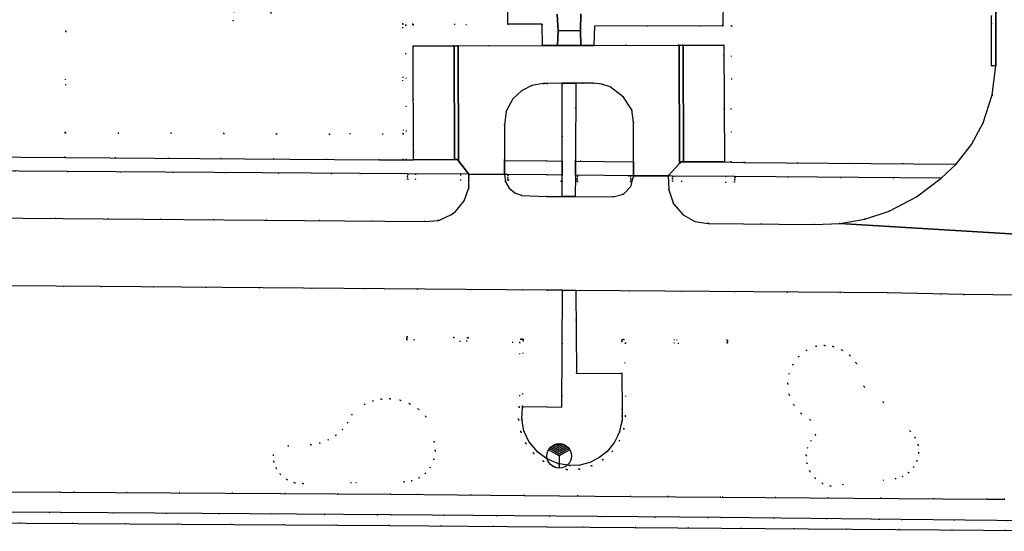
# Model space of a CAD drawing. Header units: metres. Extents: x 174791 to 179073, y 406431 to 409043.
# Tile 16 of 256: x 175436 to 175556, y 407400 to 407463. Entities that reach past the tile are written whole.
import ezdxf

# ---------------------------------------------------------------- set-up
doc = ezdxf.new("R2010")
doc.units = ezdxf.units.M
doc.linetypes.add('DOT', pattern=[6.35, 0, -6.35])
doc.layers.get('0').update_dxf_attribs({"color": 254})
for name, color, linetype in [('panden', 254, 'Continuous'), ('scheiding_hek', 254, 'Continuous'), ('straatmeubilair_monument', 254, 'Continuous'), ('terreindeelbegroeid', 254, 'DOT'), ('terreindeelonbegroeid', 254, 'DOT'), ('wegdeel_fietspad', 254, 'Continuous'), ('wegdeel_molgoot', 254, 'Continuous'), ('wegdeel_parkeervlak', 254, 'Continuous'), ('wegdeel_rijbaan', 254, 'Continuous'), ('wegdeel_voetpad', 254, 'Continuous'), ('wegdeel_voetpad_op_trap', 254, 'Continuous')]:
    doc.layers.add(name, color=color, linetype=linetype)

# ---------------------------------------------------------------- blocks, each defined once
blk = doc.blocks.new('078')
at = {"color": 0, "linetype": 'Continuous'}
for p, q in [((0, 0.92), (-0.71, 1.32)), ((0, 1.15), (-0.48, 1.42)), ((0, 1.37), (-0.2, 1.49)), ((0.2, 1.49), (0, 1.37)), ((0.48, 1.42), (0, 1.15)), ((0.7, 1.33), (0, 0.92)), ((0, 0), (-1.3, 0.75)), ((0, 0.22), (-1.19, 0.91)), ((0.01, 0.45), (-1.06, 1.06)), ((-0.01, 0.68), (-0.9, 1.2)), ((0.9, 1.2), (-0.01, 0.68)), ((1.19, 0.91), (0, 0.22)), ((1.3, 0.75), (0, 0)), ((0, 0), (0, -1.5)), ((1.06, 1.07), (0.01, 0.45))]:
    blk.add_line(p, q, dxfattribs=at)
blk.add_circle((0, 0), 1.5, dxfattribs=at)

msp = doc.modelspace()

# ---------------------------------------------------------------- linework, layer by layer
at = {"layer": 'panden'}
msp.add_polyline3d([(175504.138, 407463.667, 0), (175504.111, 407461.635, 0), (175501.38, 407461.577, 0), (175501.263, 407463.627, 0)], dxfattribs=at)
at = {"layer": 'scheiding_hek'}
msp.add_line((175500, 407400.999), (175569.395, 407400.455), dxfattribs=at)
msp.add_polyline3d([(175016.078, 407402.36, 0), (175066.128, 407403.213, 0), (175103.186, 407403.925, 0), (175181.089, 407403.207, 0), (175276.802, 407402.542, 0), (175398.168, 407401.671, 0), (175480.745, 407401.15, 0), (175500, 407400.999, 0)], dxfattribs=at)
at = {"layer": 'terreindeelbegroeid'}
for points in [[(175425.795, 407530.244, 0), (175440.824, 407524.708, 0), (175440.939, 407504.886, 0), (175441.183, 407461.499, 0), (175441.12, 407449.121, 0), (175441.108, 407446.111, 0), (175376.305, 407446.58, 0)], [(175495.246, 407464.421, 0), (175495.227, 407462.388, 0), (175483.641, 407462.3, 0), (175483.641, 407462.4, 0), (175482.374, 407462.401, 0), (175482.364, 407464.766, 0)], [(175466.259, 407463.753, 0), (175461.639, 407462.796, 0), (175461.747, 407463.918, 0)], [(175266.731, 407431.71, 0), (175445.414, 407430.36, 0), (175500, 407429.91, 0), (175501.9, 407429.894, 0), (175501.829, 407415.617, 0), (175500, 407415.654, 0), (175497.06, 407415.714, 0), (175497.023, 407415.716, 0), (175497.094, 407423.714, 0), (175497.095, 407423.911, 0), (175496.899, 407423.916, 0), (175490.295, 407424.07, 0), (175488.623, 407424.11, 0), (175482.881, 407424.244, 0), (175482.876, 407424.044, 0), (175482.871, 407423.844, 0), (175496.692, 407423.521, 0), (175496.622, 407415.617, 0), (175496.54, 407414.138, 0), (175496.543, 407414.091, 0), (175496.809, 407412.628, 0), (175496.823, 407412.583, 0), (175497.422, 407411.223, 0), (175497.446, 407411.183, 0), (175498.346, 407410, 0), (175498.378, 407409.966, 0), (175499.528, 407409.025, 0), (175499.568, 407409, 0), (175500.906, 407408.352, 0), (175500.95, 407408.337, 0), (175502.402, 407408.019, 0), (175502.449, 407408.014, 0), (175503.935, 407408.043, 0), (175503.982, 407408.05, 0), (175505.443, 407408.433, 0), (175505.487, 407408.45, 0), (175506.816, 407409.168, 0), (175506.855, 407409.196, 0), (175507.977, 407410.208, 0), (175508.008, 407410.244, 0), (175508.858, 407411.493, 0), (175508.88, 407411.535, 0), (175509.41, 407412.949, 0), (175509.422, 407412.995, 0), (175509.603, 407414.495, 0), (175509.604, 407414.52, 0), (175509.579, 407423.459, 0), (175522.063, 407423.416, 0), (175522.064, 407423.616, 0), (175522.065, 407423.816, 0), (175509.379, 407423.86, 0), (175509.177, 407423.859, 0), (175509.178, 407423.659, 0), (175509.189, 407419.716, 0), (175509.158, 407419.717, 0), (175503.615, 407419.767, 0), (175503.552, 407429.881, 0), (175541.64, 407429.566, 0), (175550.904, 407429.38, 0), (175565.417, 407429.205, 0)], [(175555.995, 407404.392, 0), (175553.8, 407404.39, 0), (175521.27, 407404.63, 0), (175510.263, 407404.723, 0), (175497.199, 407404.833, 0), (175480.94, 407404.97, 0), (175440.53, 407405.24, 0), (175381.795, 407405.59, 0), (175323.06, 407405.94, 0), (175283.54, 407406.21, 0), (175164.64, 407407.14, 0), (175125.57, 407407.5, 0)], [(175125.557, 407405, 0), (175164.619, 407404.64, 0), (175283.522, 407403.71, 0), (175323.044, 407403.44, 0), (175440.514, 407402.74, 0), (175480.921, 407402.47, 0), (175521.25, 407402.13, 0), (175543.32, 407401.91, 0), (175558.866, 407401.73, 0)], [(175568.928, 407400.459, 0), (175500, 407400.999, 0), (175480.745, 407401.15, 0), (175398.168, 407401.671, 0), (175276.802, 407402.542, 0), (175181.089, 407403.207, 0), (175103.186, 407403.925, 0)]]:
    msp.add_polyline3d(points, dxfattribs=at)
for points in [[(175482.374, 407462.401, 0), (175482.429, 407449.004, 0), (175473.422, 407448.967, 0), (175441.12, 407449.121, 0), (175441.183, 407461.499, 0), (175440.939, 407504.886, 0), (175452.089, 407500.853, 0), (175446.843, 407493.047, 0), (175448.332, 407474.272, 0), (175461.747, 407463.918, 0), (175461.639, 407462.796, 0), (175466.259, 407463.753, 0), (175474.639, 407464.973, 0), (175482.364, 407464.766, 0)], [(175553.607, 407465.303, 0), (175554.023, 407464.761, 0), (175554.277, 407464.127, 0), (175554.35, 407463.448, 0), (175554.357, 407462.496, 0), (175554.362, 407457.307, 0), (175554.876, 407457.289, 0), (175554.462, 407453.74, 0), (175553.359, 407450.342, 0), (175551.912, 407447.673, 0), (175550.039, 407445.283, 0), (175524.044, 407445.493, 0), (175522.519, 407445.537, 0), (175522.6, 407462.194, 0), (175521.512, 407462.191, 0), (175521.552, 407465.414, 0), (175550.939, 407465.261, 0), (175550.94, 407465.486, 0), (175550.941, 407465.711, 0), (175521.556, 407465.864, 0), (175521.56, 407466.113, 0), (175551.816, 407466.024, 0), (175552.784, 407465.843, 0)], [(175499.46, 407459.772, 0), (175489.141, 407459.74, 0), (175488.646, 407459.739, 0), (175483.638, 407459.723, 0), (175483.698, 407445.836, 0), (175482.833, 407445.835, 0), (175482.724, 407462.293, 0), (175483.641, 407462.3, 0), (175495.227, 407462.388, 0), (175499.44, 407462.374, 0)], [(175522.519, 407445.537, 0), (175521.711, 407445.56, 0), (175521.647, 407459.842, 0), (175516.655, 407459.827, 0), (175516.156, 407459.825, 0), (175505.761, 407459.792, 0), (175505.802, 407462.154, 0), (175521.512, 407462.191, 0), (175522.6, 407462.194, 0)], [(175501.88, 407445.665, 0), (175500, 407445.685, 0), (175494.806, 407445.741, 0), (175494.801, 407450.056, 0), (175495.037, 407451.76, 0), (175495.845, 407453.278, 0), (175496.88, 407454.262, 0), (175498.154, 407454.906, 0), (175499.559, 407455.157, 0), (175500, 407455.161, 0), (175501.889, 407455.177, 0)], [(175510.606, 407445.593, 0), (175503.486, 407445.668, 0), (175503.52, 407455.188, 0), (175504.352, 407455.168, 0), (175505.681, 407455.184, 0), (175506.732, 407455.058, 0), (175507.735, 407454.723, 0), (175509.384, 407453.474, 0), (175510.378, 407451.93, 0), (175510.597, 407450.427, 0)], [(175482.429, 407449.004, 0), (175482.442, 407445.834, 0), (175479.535, 407445.828, 0), (175441.108, 407446.111, 0), (175441.12, 407449.121, 0), (175473.422, 407448.967, 0)], [(175490.466, 407444.053, 0), (175490.465, 407443.988, 0), (175482.965, 407444.046, 0), (175482.963, 407443.746, 0), (175482.961, 407443.446, 0), (175490.461, 407443.388, 0), (175490.454, 407442.729, 0), (175490.451, 407442.38, 0), (175489.887, 407440.812, 0), (175488.839, 407439.518, 0), (175488.339, 407439.131, 0), (175486.793, 407438.43, 0), (175486.72, 407438.424, 0), (175485.102, 407438.288, 0), (175362.074, 407439.312, 0), (175358.666, 407439.328, 0), (175358.656, 407439.241, 0), (175351.491, 407439.284, 0), (175351.542, 407445.032, 0), (175363.942, 407444.932, 0), (175477.125, 407444.141, 0), (175482.968, 407444.103, 0)], [(175490.465, 407443.988, 0), (175490.463, 407443.688, 0), (175490.461, 407443.388, 0), (175482.961, 407443.446, 0), (175482.963, 407443.746, 0), (175482.965, 407444.046, 0)], [(175495.237, 407444.02, 0), (175495.237, 407443.95, 0), (175495.231, 407443.65, 0), (175495.225, 407443.35, 0), (175501.818, 407443.217, 0), (175501.877, 407443.218, 0), (175501.876, 407441.346, 0), (175500, 407441.356, 0), (175496.95, 407441.476, 0), (175496.095, 407441.772, 0), (175495.395, 407442.347, 0), (175494.938, 407443.131, 0), (175494.808, 407444.024, 0)], [(175501.878, 407443.961, 0), (175501.877, 407443.218, 0), (175501.818, 407443.217, 0), (175495.225, 407443.35, 0), (175495.231, 407443.65, 0), (175495.237, 407443.95, 0), (175495.237, 407444.02, 0), (175500, 407443.977, 0)], [(175510.61, 407443.871, 0), (175510.61, 407443.815, 0), (175510.274, 407442.559, 0), (175509.353, 407441.641, 0), (175508.096, 407441.31, 0), (175503.47, 407441.336, 0), (175503.479, 407443.94, 0)], [(175503.684, 407443.487, 0), (175503.684, 407443.187, 0), (175510.264, 407443.188, 0), (175510.264, 407443.488, 0), (175510.264, 407443.788, 0), (175503.684, 407443.787, 0)], [(175510.264, 407443.188, 0), (175503.684, 407443.187, 0), (175503.684, 407443.487, 0), (175503.684, 407443.787, 0), (175510.264, 407443.788, 0), (175510.264, 407443.488, 0)], [(175515.37, 407443.845, 0), (175515.37, 407443.804, 0), (175515.365, 407443.504, 0), (175515.36, 407443.204, 0), (175522.976, 407443.082, 0), (175522.981, 407443.382, 0), (175522.986, 407443.682, 0), (175522.985, 407443.781, 0), (175548.211, 407443.571, 0), (175545.201, 407441.291, 0), (175541.846, 407439.56, 0), (175538.893, 407438.582, 0), (175535.832, 407438.03, 0), (175532.724, 407437.916, 0), (175519.716, 407438.05, 0), (175518.101, 407438.307, 0), (175516.665, 407439.091, 0), (175515.493, 407440.449, 0), (175514.901, 407442.143, 0), (175514.846, 407443.849, 0)], [(175522.985, 407443.781, 0), (175522.986, 407443.682, 0), (175522.981, 407443.382, 0), (175522.976, 407443.082, 0), (175515.36, 407443.204, 0), (175515.365, 407443.504, 0), (175515.37, 407443.804, 0), (175515.37, 407443.845, 0)], [(175488.623, 407424.11, 0), (175490.295, 407424.07, 0), (175496.899, 407423.916, 0), (175497.095, 407423.911, 0), (175497.094, 407423.714, 0), (175497.023, 407415.716, 0), (175497.022, 407415.609, 0), (175497.022, 407415.6, 0), (175496.941, 407414.14, 0), (175497.199, 407412.723, 0), (175497.779, 407411.406, 0), (175498.022, 407411.145, 0), (175498.908, 407410.111, 0), (175500, 407409.298, 0), (175501.323, 407408.724, 0), (175502.743, 407408.475, 0), (175504.01, 407408.537, 0), (175505.237, 407408.858, 0), (175506.371, 407409.426, 0), (175507.364, 407410.216, 0), (175508.201, 407411.237, 0), (175508.253, 407411.301, 0), (175508.276, 407411.348, 0), (175508.72, 407412.247, 0), (175508.874, 407412.559, 0), (175508.937, 407412.826, 0), (175509.062, 407413.358, 0), (175509.196, 407413.924, 0), (175509.198, 407414.484, 0), (175509.202, 407415.289, 0), (175509.202, 407415.327, 0), (175509.158, 407419.717, 0), (175509.189, 407419.716, 0), (175509.178, 407423.659, 0), (175509.177, 407423.859, 0), (175509.379, 407423.86, 0), (175522.065, 407423.816, 0), (175522.064, 407423.616, 0), (175522.063, 407423.416, 0), (175509.579, 407423.459, 0), (175509.604, 407414.52, 0), (175509.603, 407414.495, 0), (175509.422, 407412.995, 0), (175509.41, 407412.949, 0), (175508.88, 407411.535, 0), (175508.858, 407411.493, 0), (175508.008, 407410.244, 0), (175507.977, 407410.208, 0), (175506.855, 407409.196, 0), (175506.816, 407409.168, 0), (175505.487, 407408.45, 0), (175505.443, 407408.433, 0), (175503.982, 407408.05, 0), (175503.935, 407408.043, 0), (175502.449, 407408.014, 0), (175502.402, 407408.019, 0), (175500.95, 407408.337, 0), (175500.906, 407408.352, 0), (175499.568, 407409, 0), (175499.528, 407409.025, 0), (175498.378, 407409.966, 0), (175498.346, 407410, 0), (175497.446, 407411.183, 0), (175497.422, 407411.223, 0), (175496.823, 407412.583, 0), (175496.809, 407412.628, 0), (175496.543, 407414.091, 0), (175496.54, 407414.138, 0), (175496.622, 407415.617, 0), (175496.692, 407423.521, 0), (175482.871, 407423.844, 0), (175482.876, 407424.044, 0), (175482.881, 407424.244, 0)], [(175533.683, 407406.311, 0), (175534.699, 407405.977, 0), (175542.63, 407406.888, 0), (175543.482, 407407.146, 0), (175544.237, 407407.618, 0), (175544.844, 407408.27, 0), (175545.259, 407409.057, 0), (175545.462, 407410.018, 0), (175545.38, 407410.997, 0), (175545.021, 407411.911, 0), (175544.414, 407412.684, 0), (175541.134, 407416.234, 0), (175538.784, 407418.111, 0), (175537.812, 407421.01, 0), (175537.053, 407421.908, 0), (175536.095, 407422.59, 0), (175534.998, 407423.012, 0), (175533.957, 407423.148, 0), (175532.911, 407423.05, 0), (175531.736, 407422.565, 0), (175530.791, 407421.795, 0), (175530.068, 407420.814, 0), (175529.613, 407419.683, 0), (175529.455, 407418.475, 0), (175529.641, 407417.124, 0), (175530.196, 407415.879, 0), (175531.076, 407414.838, 0), (175532.211, 407414.083, 0), (175532.88, 407412.231, 0), (175532.267, 407411.508, 0), (175531.862, 407410.651, 0), (175531.693, 407409.718, 0), (175531.773, 407408.773, 0), (175532.153, 407407.773, 0), (175532.809, 407406.928, 0)], [(175533.683, 407406.311, 0), (175532.809, 407406.928, 0), (175532.153, 407407.773, 0), (175531.773, 407408.773, 0), (175531.693, 407409.718, 0), (175531.862, 407410.651, 0), (175532.267, 407411.508, 0), (175532.88, 407412.231, 0), (175532.211, 407414.083, 0), (175531.076, 407414.838, 0), (175530.196, 407415.879, 0), (175529.641, 407417.124, 0), (175529.455, 407418.475, 0), (175529.613, 407419.683, 0), (175530.068, 407420.814, 0), (175530.791, 407421.795, 0), (175531.736, 407422.565, 0), (175532.911, 407423.05, 0), (175533.957, 407423.148, 0), (175534.998, 407423.012, 0), (175536.095, 407422.59, 0), (175537.053, 407421.908, 0), (175537.812, 407421.01, 0), (175538.784, 407418.111, 0), (175541.134, 407416.234, 0), (175544.414, 407412.684, 0), (175545.021, 407411.911, 0), (175545.38, 407410.997, 0), (175545.462, 407410.018, 0), (175545.259, 407409.057, 0), (175544.844, 407408.27, 0), (175544.237, 407407.618, 0), (175543.482, 407407.146, 0), (175542.63, 407406.888, 0), (175534.699, 407405.977, 0)], [(175476.148, 407414.699, 0), (175475.661, 407413.748, 0), (175475.01, 407412.9, 0), (175474.217, 407412.184, 0), (175473.275, 407411.606, 0), (175472.242, 407411.214, 0), (175471.154, 407411.022, 0), (175468.358, 407410.905, 0), (175466.526, 407409.787, 0), (175466.619, 407408.944, 0), (175466.914, 407408.149, 0), (175467.393, 407407.449, 0), (175468.189, 407406.781, 0), (175469.146, 407406.379, 0), (175470.18, 407406.278, 0), (175482.549, 407406.5, 0), (175483.487, 407406.621, 0), (175484.366, 407406.968, 0), (175485.133, 407407.52, 0), (175485.742, 407408.243, 0), (175486.198, 407409.229, 0), (175486.359, 407410.304, 0), (175486.212, 407411.38, 0), (175485.183, 407414.486, 0), (175484.285, 407415.35, 0), (175483.23, 407416.014, 0), (175482.063, 407416.45, 0), (175480.831, 407416.639, 0), (175479.763, 407416.599, 0), (175478.719, 407416.373, 0), (175477.73, 407415.968, 0)], [(175466.526, 407409.787, 0), (175468.358, 407410.905, 0), (175471.154, 407411.022, 0), (175472.242, 407411.214, 0), (175473.275, 407411.606, 0), (175474.217, 407412.184, 0), (175475.01, 407412.9, 0), (175475.661, 407413.748, 0), (175476.148, 407414.699, 0), (175477.73, 407415.968, 0), (175478.719, 407416.373, 0), (175479.763, 407416.599, 0), (175480.831, 407416.639, 0), (175482.063, 407416.45, 0), (175483.23, 407416.014, 0), (175484.285, 407415.35, 0), (175485.183, 407414.486, 0), (175486.212, 407411.38, 0), (175486.359, 407410.304, 0), (175486.198, 407409.229, 0), (175485.742, 407408.243, 0), (175485.133, 407407.52, 0), (175484.366, 407406.968, 0), (175483.487, 407406.621, 0), (175482.549, 407406.5, 0), (175470.18, 407406.278, 0), (175469.146, 407406.379, 0), (175468.189, 407406.781, 0), (175467.393, 407407.449, 0), (175466.914, 407408.149, 0), (175466.619, 407408.944, 0)]]:
    msp.add_polyline3d(points, close=True, dxfattribs=at)
at = {"layer": 'terreindeelonbegroeid'}
msp.add_polyline3d([(175483.641, 407462.3, 0), (175482.724, 407462.293, 0), (175482.833, 407445.835, 0), (175482.442, 407445.834, 0), (175482.429, 407449.004, 0), (175482.374, 407462.401, 0), (175483.641, 407462.4, 0)], close=True, dxfattribs=at)
at = {"layer": 'wegdeel_fietspad'}
for points in [[(175125.57, 407407.5, 0), (175164.64, 407407.14, 0), (175283.54, 407406.21, 0), (175323.06, 407405.94, 0), (175381.795, 407405.59, 0), (175440.53, 407405.24, 0), (175480.94, 407404.97, 0), (175497.199, 407404.833, 0), (175510.263, 407404.723, 0), (175521.27, 407404.63, 0), (175553.8, 407404.39, 0), (175555.995, 407404.392, 0)], [(175558.866, 407401.73, 0), (175543.32, 407401.91, 0), (175521.25, 407402.13, 0), (175480.921, 407402.47, 0), (175440.514, 407402.74, 0), (175323.044, 407403.44, 0), (175283.522, 407403.71, 0), (175164.619, 407404.64, 0), (175125.557, 407405, 0)]]:
    msp.add_polyline3d(points, dxfattribs=at)
at = {"layer": 'wegdeel_molgoot'}
msp.add_polyline3d([(175554.863, 407478.311, 0), (175554.876, 407457.289, 0), (175554.362, 407457.307, 0), (175554.357, 407462.496, 0), (175554.35, 407463.448, 0)], dxfattribs=at)
for points in [[(175489.21, 407445.679, 0), (175489.081, 407445.845, 0), (175488.707, 407445.844, 0), (175488.646, 407459.739, 0), (175489.141, 407459.74, 0)], [(175516.706, 407445.558, 0), (175516.36, 407445.558, 0), (175516.206, 407445.384, 0), (175516.156, 407459.825, 0), (175516.655, 407459.827, 0)]]:
    msp.add_polyline3d(points, close=True, dxfattribs=at)
at = {"layer": 'wegdeel_parkeervlak'}
for points in [[(175488.707, 407445.844, 0), (175483.698, 407445.836, 0), (175483.638, 407459.723, 0), (175488.646, 407459.739, 0)], [(175521.711, 407445.56, 0), (175516.706, 407445.558, 0), (175516.655, 407459.827, 0), (175521.647, 407459.842, 0)]]:
    msp.add_polyline3d(points, close=True, dxfattribs=at)
at = {"layer": 'wegdeel_rijbaan'}
for points in [[(175579.6, 407435.417, 0), (175535.832, 407438.03, 0), (175538.893, 407438.582, 0), (175541.846, 407439.56, 0), (175545.201, 407441.291, 0), (175548.211, 407443.571, 0), (175550.039, 407445.283, 0), (175551.912, 407447.673, 0), (175553.359, 407450.342, 0), (175554.462, 407453.74, 0), (175554.876, 407457.289, 0), (175554.863, 407478.311, 0), (175554.883, 407485.382, 0), (175554.872, 407500, 0), (175554.879, 407545.045, 0), (175554.749, 407558.488, 0), (175554.649, 407581.948, 0)], [(175362.074, 407439.312, 0), (175485.102, 407438.288, 0), (175486.72, 407438.424, 0), (175486.793, 407438.43, 0), (175488.339, 407439.131, 0), (175488.839, 407439.518, 0), (175489.887, 407440.812, 0), (175490.451, 407442.38, 0), (175490.454, 407442.729, 0), (175490.461, 407443.388, 0), (175490.463, 407443.688, 0), (175490.465, 407443.988, 0), (175490.466, 407444.053, 0), (175494.808, 407444.024, 0), (175494.938, 407443.131, 0), (175495.395, 407442.347, 0), (175496.095, 407441.772, 0), (175496.95, 407441.476, 0), (175500, 407441.356, 0), (175501.876, 407441.346, 0), (175503.47, 407441.336, 0), (175508.096, 407441.31, 0), (175509.353, 407441.641, 0), (175510.274, 407442.559, 0), (175510.61, 407443.815, 0), (175510.61, 407443.871, 0), (175514.846, 407443.849, 0), (175514.901, 407442.143, 0), (175515.493, 407440.449, 0), (175516.665, 407439.091, 0), (175518.101, 407438.307, 0), (175519.716, 407438.05, 0), (175532.724, 407437.916, 0), (175535.832, 407438.03, 0), (175579.6, 407435.417, 0)], [(175565.417, 407429.205, 0), (175550.904, 407429.38, 0), (175541.64, 407429.566, 0), (175503.552, 407429.881, 0), (175501.9, 407429.894, 0), (175500, 407429.91, 0), (175445.414, 407430.36, 0), (175266.731, 407431.71, 0), (175177.55, 407432.294, 0), (175133.144, 407432.571, 0)]]:
    msp.add_polyline3d(points, dxfattribs=at)
msp.add_polyline3d([(175516.206, 407445.384, 0), (175514.846, 407443.849, 0), (175510.61, 407443.871, 0), (175510.606, 407445.593, 0), (175510.597, 407450.427, 0), (175510.378, 407451.93, 0), (175509.384, 407453.474, 0), (175507.735, 407454.723, 0), (175506.732, 407455.058, 0), (175505.681, 407455.184, 0), (175504.352, 407455.168, 0), (175503.52, 407455.188, 0), (175501.889, 407455.177, 0), (175500, 407455.161, 0), (175499.559, 407455.157, 0), (175498.154, 407454.906, 0), (175496.88, 407454.262, 0), (175495.845, 407453.278, 0), (175495.037, 407451.76, 0), (175494.801, 407450.056, 0), (175494.806, 407445.741, 0), (175494.808, 407444.024, 0), (175490.466, 407444.053, 0), (175489.21, 407445.679, 0), (175489.141, 407459.74, 0), (175499.46, 407459.772, 0), (175500, 407459.774, 0), (175501.292, 407459.778, 0), (175504.143, 407459.787, 0), (175505.761, 407459.792, 0), (175516.156, 407459.825, 0)], close=True, dxfattribs=at)
at = {"layer": 'wegdeel_voetpad'}
for points in [[(175521.552, 407465.414, 0), (175521.512, 407462.191, 0), (175505.802, 407462.154, 0), (175505.761, 407459.792, 0), (175504.143, 407459.787, 0), (175504.111, 407461.635, 0), (175504.138, 407463.667, 0)], [(175501.263, 407463.627, 0), (175501.38, 407461.577, 0), (175501.292, 407459.778, 0), (175500, 407459.774, 0), (175499.46, 407459.772, 0), (175499.44, 407462.374, 0), (175495.227, 407462.388, 0), (175495.246, 407464.421, 0)]]:
    msp.add_polyline3d(points, dxfattribs=at)
for points in [[(175503.486, 407445.668, 0), (175503.479, 407443.94, 0), (175503.47, 407441.336, 0), (175501.876, 407441.346, 0), (175501.877, 407443.218, 0), (175501.878, 407443.961, 0), (175501.88, 407445.665, 0), (175501.889, 407455.177, 0), (175503.52, 407455.188, 0)], [(175376.305, 407446.58, 0), (175441.108, 407446.111, 0), (175479.535, 407445.828, 0), (175482.442, 407445.834, 0), (175482.833, 407445.835, 0), (175483.698, 407445.836, 0), (175488.707, 407445.844, 0), (175489.081, 407445.845, 0), (175489.21, 407445.679, 0), (175490.466, 407444.053, 0), (175482.968, 407444.103, 0), (175477.125, 407444.141, 0), (175363.942, 407444.932, 0), (175351.542, 407445.032, 0), (175351.546, 407446.767, 0), (175363.6, 407446.672, 0)], [(175501.88, 407445.665, 0), (175501.878, 407443.961, 0), (175500, 407443.977, 0), (175495.237, 407444.02, 0), (175494.808, 407444.024, 0), (175494.806, 407445.741, 0), (175500, 407445.685, 0)], [(175510.606, 407445.593, 0), (175510.61, 407443.871, 0), (175503.479, 407443.94, 0), (175503.486, 407445.668, 0)], [(175522.519, 407445.537, 0), (175524.044, 407445.493, 0), (175550.039, 407445.283, 0), (175548.211, 407443.571, 0), (175522.985, 407443.781, 0), (175515.37, 407443.845, 0), (175514.846, 407443.849, 0), (175516.206, 407445.384, 0), (175516.36, 407445.558, 0), (175516.706, 407445.558, 0), (175521.711, 407445.56, 0)], [(175503.552, 407429.881, 0), (175503.615, 407419.767, 0), (175509.158, 407419.717, 0), (175509.202, 407415.327, 0), (175509.202, 407415.289, 0), (175509.198, 407414.484, 0), (175509.196, 407413.924, 0), (175509.062, 407413.358, 0), (175508.937, 407412.826, 0), (175508.874, 407412.559, 0), (175508.72, 407412.247, 0), (175508.276, 407411.348, 0), (175508.253, 407411.301, 0), (175508.201, 407411.237, 0), (175507.364, 407410.216, 0), (175506.371, 407409.426, 0), (175505.237, 407408.858, 0), (175504.01, 407408.537, 0), (175502.743, 407408.475, 0), (175501.323, 407408.724, 0), (175500, 407409.298, 0), (175498.908, 407410.111, 0), (175498.022, 407411.145, 0), (175497.779, 407411.406, 0), (175497.199, 407412.723, 0), (175496.941, 407414.14, 0), (175497.022, 407415.6, 0), (175497.022, 407415.609, 0), (175497.023, 407415.716, 0), (175497.06, 407415.714, 0), (175500, 407415.654, 0), (175501.829, 407415.617, 0), (175501.9, 407429.894, 0)]]:
    msp.add_polyline3d(points, close=True, dxfattribs=at)
at = {"layer": 'wegdeel_voetpad_op_trap'}
msp.add_polyline3d([(175504.143, 407459.787, 0), (175501.292, 407459.778, 0), (175501.38, 407461.577, 0), (175504.111, 407461.635, 0)], close=True, dxfattribs=at)

# ---------------------------------------------------------------- block references
at = {"layer": 'straatmeubilair_monument'}
msp.add_blockref('078', (175501.512, 407409.657), dxfattribs=at)

doc.saveas('drawing.dxf')
